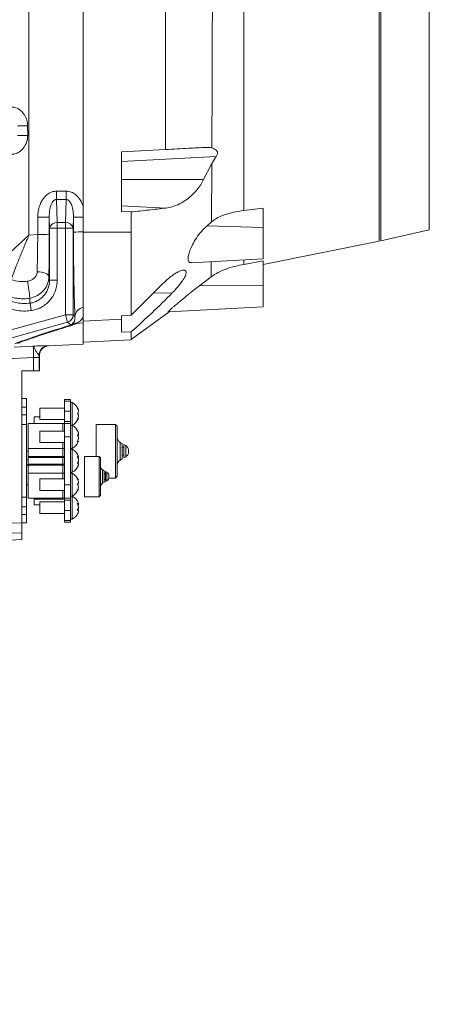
# Model space of a CAD drawing. Header units: millimetres. Extents: x 0 to 16820, y 0 to 11880.
# Tile 112 of 122: x 13843 to 14057, y 7924 to 8439. Entities that reach past the tile are written whole.
import ezdxf

# ---------------------------------------------------------------- set-up
doc = ezdxf.new("R2010")
doc.units = ezdxf.units.MM
doc.header["$LTSCALE"] = 20
doc.linetypes.add('PHANTOM', pattern=[12.7, 6.35, -1.27, 1.27, -1.27, 1.27, -1.27])
doc.styles.add('SLDTEXTSTYLE0', font='TXT', dxfattribs={"width": 0.605})
doc.dimstyles.new('SLDDIMSTYLE0', dxfattribs={"dimtxt": 140, "dimasz": 100, "dimexe": 0, "dimexo": 0.0625, "dimgap": 35, "dimtad": 1, "dimtoh": 1, "dimdec": 0, "dimrnd": 1e-09, "dimzin": 12, "dimdsep": 46, "dimtxsty": 'SLDTEXTSTYLE0', "dimsah": 1, "dimcen": 0.09, "dimadec": 0, "dimazin": 0, "dimtfac": 1, "dimtofl": 0, "dimtmove": 0, "dimatfit": 3, "dimfxl": 1, "dimfrac": 2, "dimtolj": 1, "dimtzin": 12, "dimarcsym": 0})

# ---------------------------------------------------------------- blocks, each defined once
blk = doc.blocks.new('*D18')
at = {"color": 7, "linetype": 'Continuous', "lineweight": 0}
for p, q in [((13699.83, 9477.35), (16388.41, 9477.35)), ((16358.41, 9477.35), (16358.41, 6644.47)), ((13848.53, 6644.47), (16388.41, 6644.47))]:
    blk.add_line(p, q, dxfattribs=at)
for points in [[(16358.41, 9477.35), (16343.41, 9377.35), (16373.41, 9377.35)], [(16358.41, 6644.47), (16373.41, 6744.47), (16343.41, 6744.47)]]:
    blk.add_solid(points, dxfattribs=at)
at = {"color": 7, "linetype": 'Continuous', "lineweight": 0, "insert": (16177.94, 7847.03), "char_height": 140, "attachment_point": 1, "rotation": 90, "style": 'SLDTEXTSTYLE0'}
blk.add_mtext('2833', dxfattribs=at)

msp = doc.modelspace()

# ---------------------------------------------------------------- linework, layer by layer
at = {"color": 7, "linetype": 'Continuous', "lineweight": 0}
for p, q in [((14030.43, 8495.65), (14030.43, 8323.26)), ((14031.33, 8323.47), (14031.33, 8495.44)), ((13875.83, 8459.45), (13875.83, 8341.52)), ((13918.83, 8446.26), (13918.83, 8371.17)), ((13918.83, 8371.17), (13895.83, 8369.97)), ((13895.83, 8369.97), (13895.83, 8338.74)), ((13943.01, 8363.93), (13938.73, 8355.47)), ((13943.01, 8363.93), (13945.27, 8367.56)), ((13875.83, 8341.52), (13875.83, 8335.84)), ((13895.83, 8338.74), (13900.83, 8338.53)), ((13900.83, 8338.53), (13900.83, 8328.01)), ((13959.83, 8339.3), (13969.83, 8340.48)), ((13969.83, 8330.35), (13969.83, 8340.48)), ((13875.83, 8335.84), (13875.83, 8328.08)), ((13942.87, 8333.34), (13940.56, 8331.32)), ((13875.83, 8327.99), (13875.83, 8288.77)), ((13969.83, 8330.35), (13969.83, 8313.97)), ((14031.33, 8323.47), (14056.66, 8329.13)), ((13969.83, 8311.09), (14030.43, 8323.26)), ((13932.3, 8312), (13969.83, 8313.97)), ((13959.83, 8311.14), (13969.83, 8313.04)), ((13969.83, 8299.94), (13969.83, 8313.04)), ((13942.65, 8304.58), (13936.8, 8300.11)), ((13900.83, 8284.5), (13915.83, 8299.53)), ((13969.83, 8299.94), (13969.83, 8288.97)), ((13900.86, 8271.84), (13920.66, 8286.39)), ((13920.3, 8286.37), (13969.83, 8288.97)), ((13875.83, 8281.48), (13875.83, 8280.5)), ((13900.83, 8284.5), (13895.83, 8284.17)), ((13895.83, 8284.17), (13895.83, 8282.49)), ((13895.83, 8282.49), (13895.83, 8275.67)), ((13875.83, 8280.5), (13875.83, 8269.47)), ((13895.83, 8275.67), (13900.83, 8275.9)), ((13900.83, 8271.78), (13875.83, 8270.47)), ((13857.71, 8268.52), (13875.83, 8269.47)), ((13852.72, 8263.58), (13852.73, 8262.45)), ((13852.96, 8263.52), (13852.96, 8263.52)), ((13852.96, 8263.52), (13852.96, 8255.47)), ((13843.83, 8255.47), (13843.83, 8176.13)), ((13849.89, 8255.47), (13843.83, 8255.47)), ((13849.89, 8255.47), (13852.73, 8255.47)), ((13852.96, 8255.47), (13852.73, 8255.47)), ((13843.83, 8240.97), (13846.13, 8240.97)), ((13846.13, 8240.97), (13846.13, 8236.49)), ((13869.13, 8240.47), (13866.13, 8240.47)), ((13866.13, 8240.47), (13866.13, 8239.64)), ((13866.13, 8234.36), (13866.13, 8239.64)), ((13869.13, 8240.47), (13869.13, 8239.64)), ((13869.13, 8239.64), (13869.13, 8234.36)), ((13846.13, 8236.49), (13846.13, 8232.49)), ((13866.13, 8235.97), (13853.13, 8235.97)), ((13853.13, 8229.97), (13853.13, 8235.97)), ((13866.13, 8229.04), (13866.13, 8234.36)), ((13870.13, 8238.97), (13869.13, 8238.97)), ((13869.13, 8229.04), (13869.13, 8234.36)), ((13870.13, 8226.97), (13870.13, 8238.97)), ((13846.13, 8232.49), (13846.13, 8227.52)), ((13853.13, 8231.47), (13850.13, 8231.47)), ((13850.13, 8227.97), (13850.13, 8231.47)), ((13853.13, 8229.97), (13866.13, 8229.97)), ((13873.27, 8230.66), (13873.01, 8230.66)), ((13846.13, 8227.52), (13846.13, 8189.41)), ((13847.13, 8227.97), (13865.13, 8227.97)), ((13847.13, 8214.97), (13847.13, 8227.97)), ((13866.13, 8223.97), (13853.13, 8223.97)), ((13853.13, 8220.24), (13853.13, 8223.97)), ((13866.13, 8227.92), (13866.13, 8229.04)), ((13866.13, 8220.97), (13866.13, 8227.92)), ((13869.13, 8227.92), (13869.13, 8229.04)), ((13869.13, 8220.97), (13869.13, 8227.92)), ((13870.13, 8226.97), (13869.13, 8226.97)), ((13870.13, 8219.52), (13870.13, 8226.97)), ((13870.25, 8227.04), (13870.2, 8226.77)), ((13892.63, 8227.52), (13882.53, 8227.52)), ((13882.53, 8210.74), (13882.53, 8227.52)), ((13893.63, 8226.52), (13892.63, 8227.52)), ((13892.63, 8199.42), (13892.63, 8227.52)), ((13893.63, 8226.52), (13893.63, 8200.42)), ((13853.13, 8217.97), (13853.13, 8220.24)), ((13866.13, 8195.97), (13866.13, 8220.97)), ((13869.13, 8195.97), (13869.13, 8220.97)), ((13870.13, 8214.97), (13870.13, 8219.52)), ((13873.2, 8218.84), (13872.9, 8218.84)), ((13847.13, 8214.97), (13847.13, 8210.71)), ((13853.13, 8217.97), (13866.13, 8217.97)), ((13869.13, 8214.97), (13870.13, 8214.97)), ((13870.13, 8214.47), (13869.13, 8214.47)), ((13870.13, 8202.47), (13870.13, 8214.47)), ((13896.13, 8217.52), (13895.13, 8218.1)), ((13896.13, 8209.41), (13896.13, 8217.52)), ((13897.13, 8215.47), (13896.13, 8215.47)), ((13898.03, 8216.43), (13897.13, 8216.95)), ((13897.13, 8216.95), (13897.13, 8209.99)), ((13899.53, 8213.83), (13899.53, 8213.1)), ((13847.13, 8213.49), (13846.13, 8213.49)), ((13846.13, 8208.99), (13847.13, 8208.99)), ((13847.13, 8210.22), (13847.13, 8210.71)), ((13847.13, 8210.22), (13847.13, 8206.71)), ((13872.83, 8210.46), (13873.16, 8210.46)), ((13884.1, 8210.74), (13876.54, 8210.74)), ((13876.54, 8189.7), (13876.54, 8210.74)), ((13884.85, 8209.99), (13884.1, 8210.74)), ((13884.1, 8189.7), (13884.1, 8210.74)), ((13884.85, 8209.99), (13884.85, 8190.44)), ((13895.13, 8208.83), (13896.13, 8209.41)), ((13896.13, 8211.47), (13897.13, 8211.47)), ((13897.13, 8209.99), (13898.03, 8210.51)), ((13847.13, 8205.97), (13846.13, 8205.97)), ((13847.13, 8206.22), (13847.13, 8206.71)), ((13847.13, 8206.22), (13847.13, 8201.97)), ((13886.72, 8203.25), (13885.98, 8203.69)), ((13847.13, 8188.97), (13847.13, 8201.97)), ((13866.13, 8198.97), (13853.13, 8198.97)), ((13853.13, 8192.97), (13853.13, 8198.97)), ((13869.13, 8202.47), (13870.13, 8202.47)), ((13870.13, 8201.97), (13869.13, 8201.97)), ((13870.13, 8189.97), (13870.13, 8201.97)), ((13873.09, 8198.28), (13873.27, 8198.28)), ((13886.72, 8197.18), (13886.72, 8203.25)), ((13887.47, 8201.71), (13886.72, 8201.71)), ((13886.72, 8198.72), (13887.47, 8198.72)), ((13888.15, 8202.43), (13887.47, 8202.82)), ((13887.47, 8202.82), (13887.47, 8200.33)), ((13887.47, 8200.33), (13887.47, 8197.61)), ((13889.21, 8199.42), (13892.63, 8199.42)), ((13889.27, 8200.49), (13889.27, 8200.23)), ((13889.27, 8200.23), (13889.27, 8199.95)), ((13892.63, 8199.42), (13893.63, 8200.42)), ((13846.13, 8195.97), (13847.13, 8195.97)), ((13866.13, 8189.01), (13866.13, 8195.97)), ((13869.13, 8189.01), (13869.13, 8195.97)), ((13873.27, 8193.66), (13873.02, 8193.66)), ((13885.98, 8196.75), (13886.72, 8197.18)), ((13887.47, 8197.61), (13888.15, 8198)), ((13846.13, 8189.41), (13846.13, 8184.44)), ((13865.13, 8188.97), (13847.13, 8188.97)), ((13850.13, 8188.47), (13850.13, 8188.97)), ((13850.13, 8188.47), (13866.13, 8188.47)), ((13850.13, 8185.47), (13850.13, 8188.47)), ((13853.13, 8192.97), (13866.13, 8192.97)), ((13866.13, 8187.89), (13866.13, 8189.01)), ((13866.13, 8182.57), (13866.13, 8187.89)), ((13869.13, 8189.97), (13870.13, 8189.97)), ((13869.13, 8187.89), (13869.13, 8189.01)), ((13869.13, 8182.57), (13869.13, 8187.89)), ((13870.13, 8177.97), (13870.13, 8189.97)), ((13870.27, 8190.13), (13870.28, 8189.72)), ((13876.54, 8189.7), (13884.1, 8189.7)), ((13884.1, 8189.7), (13884.85, 8190.44)), ((13846.13, 8184.44), (13846.13, 8180.44)), ((13850.13, 8185.47), (13853.13, 8185.47)), ((13866.13, 8186.97), (13853.13, 8186.97)), ((13853.13, 8180.97), (13853.13, 8186.97)), ((13872.83, 8185.95), (13873.16, 8185.95)), ((13846.13, 8180.44), (13846.13, 8175.97)), ((13853.13, 8180.97), (13866.13, 8180.97)), ((13866.13, 8177.29), (13866.13, 8182.57)), ((13869.13, 8182.57), (13869.13, 8177.29)), ((13869.13, 8177.97), (13870.13, 8177.97)), ((13843.83, 8170.79), (13843.83, 8176.13)), ((13846.13, 8175.97), (13843.83, 8175.97)), ((13866.13, 8177.29), (13866.13, 8176.47)), ((13869.13, 8176.47), (13866.13, 8176.47)), ((13869.13, 8177.29), (13869.13, 8176.47)), ((13843.83, 8167.33), (13826.22, 8166.4)), ((13843.83, 8170.79), (13843.83, 8167.33))]:
    msp.add_line(p, q, dxfattribs=at)
at = {"color": 8, "linetype": 'Continuous', "lineweight": 0}
for p, q in [((14056.66, 8329.13), (14056.66, 8489.8)), ((13847.49, 8462.83), (13847.49, 8326.48)), ((13846.78, 8383.49), (13846.8, 8378.54)), ((13943.05, 8372.44), (13943.05, 8371.98)), ((13945.27, 8367.56), (13895.83, 8364.97)), ((13938.73, 8355.47), (13895.83, 8355.47)), ((13861.83, 8345.06), (13861.83, 8349.39)), ((13861.83, 8349.39), (13866.95, 8349.39)), ((13866.95, 8345.06), (13866.95, 8349.39)), ((13861.83, 8345.06), (13862.26, 8332.94)), ((13866.95, 8345.06), (13861.83, 8345.06)), ((13866.53, 8332.94), (13866.95, 8345.06)), ((13919.05, 8340.58), (13895.83, 8341.77)), ((13858.26, 8330.11), (13858.06, 8335.73)), ((13862.26, 8332.94), (13866.53, 8332.94)), ((13862.26, 8332.94), (13862.26, 8330.11)), ((13866.53, 8332.94), (13866.53, 8330.11)), ((13870.72, 8335.73), (13870.53, 8330.11)), ((13858.26, 8330.11), (13862.26, 8330.11)), ((13858.26, 8302.94), (13858.26, 8330.11)), ((13866.53, 8330.11), (13862.26, 8330.11)), ((13862.26, 8330.11), (13862.26, 8302.94)), ((13866.53, 8284.7), (13866.53, 8330.11)), ((13870.53, 8330.11), (13866.53, 8330.11)), ((13870.53, 8330.11), (13870.53, 8284.7)), ((13900.83, 8328.01), (13875.83, 8327.99)), ((13969.83, 8330.35), (13940.56, 8331.32)), ((13847.49, 8326.48), (13852.06, 8326.73)), ((13858.26, 8302.94), (13862.26, 8302.94)), ((13922.32, 8296.19), (13912.37, 8296.06)), ((13969.83, 8299.94), (13936.8, 8300.11)), ((13848.59, 8286.96), (13848.03, 8290.86)), ((13836.95, 8276.5), (13866.53, 8284.7)), ((13867.6, 8280.85), (13838.02, 8272.65)), ((13867.6, 8280.85), (13866.53, 8284.7)), ((13870.53, 8284.7), (13866.53, 8284.7)), ((13869.37, 8279.5), (13867.6, 8280.85)), ((13870.53, 8284.7), (13871.53, 8283.94)), ((13895.83, 8282.49), (13875.83, 8281.48)), ((13869.37, 8279.5), (13870.01, 8279.86)), ((13875.83, 8280.5), (13872.39, 8280.31)), ((13839.81, 8267.93), (13849.58, 8268.42)), ((13857.46, 8268.57), (13857.71, 8268.52)), ((13852.73, 8262.45), (13849.89, 8262.45)), ((13849.89, 8255.47), (13849.89, 8262.45)), ((13852.73, 8262.45), (13852.73, 8255.47)), ((13866.13, 8239.64), (13869.13, 8239.64)), ((13846.13, 8236.49), (13843.83, 8236.49)), ((13869.13, 8234.36), (13866.13, 8234.36)), ((13843.83, 8232.49), (13846.13, 8232.49)), ((13846.13, 8227.52), (13843.83, 8227.52)), ((13865.13, 8223.97), (13865.13, 8227.97)), ((13869.13, 8229.04), (13866.13, 8229.04)), ((13869.13, 8227.92), (13866.13, 8227.92)), ((13869.13, 8220.97), (13866.13, 8220.97)), ((13865.13, 8214.97), (13847.13, 8214.97)), ((13865.13, 8214.97), (13865.13, 8217.97)), ((13865.13, 8210.71), (13865.13, 8214.97)), ((13865.13, 8214.97), (13866.13, 8214.97)), ((13895.13, 8218.1), (13895.13, 8208.83)), ((13898.03, 8210.51), (13898.03, 8216.43)), ((13847.13, 8210.71), (13865.13, 8210.71)), ((13865.13, 8210.22), (13847.13, 8210.22)), ((13865.13, 8210.22), (13865.13, 8210.71)), ((13865.13, 8210.71), (13866.13, 8210.71)), ((13865.13, 8206.71), (13865.13, 8210.22)), ((13847.13, 8206.71), (13865.13, 8206.71)), ((13865.13, 8206.22), (13847.13, 8206.22)), ((13865.13, 8206.22), (13865.13, 8206.71)), ((13866.13, 8206.22), (13865.13, 8206.22)), ((13865.13, 8201.97), (13865.13, 8206.22)), ((13885.98, 8203.69), (13885.98, 8196.75)), ((13847.13, 8201.97), (13865.13, 8201.97)), ((13865.13, 8198.97), (13865.13, 8201.97)), ((13866.13, 8201.97), (13865.13, 8201.97)), ((13888.15, 8198), (13888.15, 8202.43)), ((13869.13, 8195.97), (13866.13, 8195.97)), ((13843.83, 8189.41), (13846.13, 8189.41)), ((13865.13, 8188.97), (13865.13, 8192.97)), ((13869.13, 8189.01), (13866.13, 8189.01)), ((13869.13, 8187.89), (13866.13, 8187.89)), ((13846.13, 8184.44), (13843.83, 8184.44)), ((13843.83, 8180.44), (13846.13, 8180.44)), ((13866.13, 8182.57), (13869.13, 8182.57)), ((13827.86, 8175.61), (13843.83, 8176.13)), ((13869.13, 8177.29), (13866.13, 8177.29)), ((13843.83, 8170.79), (13826.67, 8170.25))]:
    msp.add_line(p, q, dxfattribs=at)
at = {"color": 8, "linetype": 'Continuous', "lineweight": 0, "flags": 128}
for points in [[(13841.42, 8383.45), (13841.87, 8383.46), (13842.4, 8383.46), (13843.01, 8383.47), (13843.69, 8383.47), (13844.42, 8383.48), (13845.18, 8383.48), (13845.98, 8383.49), (13846.78, 8383.49)], [(13857.88, 8304.78), (13857.73, 8305.25), (13857.36, 8305.71), (13856.78, 8306.13), (13856.02, 8306.5), (13855.09, 8306.81), (13854.05, 8307.04), (13852.93, 8307.18), (13851.76, 8307.23)], [(13857.88, 8304.78), (13858.22, 8303.12), (13858.26, 8302.94)], [(13849.89, 8262.45), (13846.51, 8262.28), (13838.68, 8261.89)]]:
    msp.add_lwpolyline(points, dxfattribs=at)
at = {"color": 7, "linetype": 'Continuous', "lineweight": 30}
msp.add_arc((13699.83, 7139.47), 2337.88, 300, 180, dxfattribs=at)
at = {"color": 7, "linetype": 'PHANTOM', "lineweight": 30}
msp.add_arc((13699.83, 7139.47), 1536.4, 353.21587, 126.78413, dxfattribs=at)
at = {"color": 8, "linetype": 'Continuous', "lineweight": 0}
for centre, radius, start, end in [((13848.2, 7902.4), 476.14, 90.1681, 90.8133), ((13853.44, 8246.67), 89.19, 87.0282, 90.8819), ((13861.85, 8329.28), 3.68, 83.5946, 166.9671), ((13866.94, 8329.28), 3.68, 13.0329, 96.4054), ((13874.8, 8263.47), 72.38, 89.1851, 93.2291), ((13874.8, 8262.68), 65.41, 89.1001, 93.5706), ((13853.43, 8247.36), 79.39, 86.6609, 90.9907), ((13797.4, 8291.26), 50.5, 2.4879, 12.6133), ((13876.75, 8283.39), 5.25, 100.0568, 173.9015), ((13866.53, 8284.71), 4, 285.5587, 359.9413), ((13870.12, 8276.34), 3.25, 80.3963, 103.2829), ((13872.08, 8275.48), 4.85, 86.2964, 115.2956), ((13857.73, 8263.58), 5, 93.0551, 179.9711)]:
    msp.add_arc(centre, radius, start, end, dxfattribs=at)
at = {"color": 7, "linetype": 'Continuous', "lineweight": 0}
for centre, radius, start, end in [((13866.73, 8232.85), 7, 20.6597, 60.9503), ((13866.73, 8233.09), 7, 299.0497, 339.373), ((13865.13, 8225.97), 2, 60, 90), ((13866.73, 8220.85), 7, 22.348, 60.9503), ((13896.63, 8220.7), 3, 180, 240), ((13866.73, 8221.09), 7, 299.0497, 337.7294), ((13866.73, 8208.35), 7, 23.811, 60.9503), ((13896.53, 8213.83), 3, 0, 60), ((13896.63, 8206.23), 3, 120, 180), ((13896.53, 8213.1), 3, 300, 0), ((13866.73, 8208.59), 7, 299.0497, 336.3049), ((13887.1, 8205.63), 2.25, 180, 240), ((13866.73, 8195.85), 7, 20.641, 60.9503), ((13887.02, 8200.49), 2.25, 0, 60), ((13887.02, 8199.95), 2.25, 300, 0), ((13866.73, 8196.09), 7, 299.0497, 339.3888), ((13887.1, 8194.8), 2.25, 120, 180), ((13865.13, 8190.97), 2, 270, 300), ((13866.73, 8183.85), 7, 23.8343, 60.9503), ((13866.73, 8184.09), 7, 299.0497, 336.2826)]:
    msp.add_arc(centre, radius, start, end, dxfattribs=at)
at = {"color": 8, "linetype": 'Continuous', "lineweight": 0}
for centre, major_axis, ratio, start_param, end_param in [((13710.83, 8409.47), (0, 4039), 0.034973, 4.691903, 4.694159), ((13716.83, 8409.47), (0, 4045), 0.034921, 4.691903, 4.694159), ((14011.96, 8409.47), (0, 4045), 0.034921, 1.589026, 1.590946), ((14952.34, 8576.75), (1116.77, 309.33), 0.009153, 2.892354, 3.049544), ((13852.95, 8629.47), (0, 365.94), 0.034921, 3.124192, 3.142946)]:
    msp.add_ellipse(centre, major_axis=major_axis, ratio=ratio, start_param=start_param, end_param=end_param, dxfattribs=at)
for points, knots in [([(13959.83, 8509.4), (13959.83, 8509.3), (13959.83, 8509.01), (13959.83, 8507.81), (13959.83, 8505.84), (13959.83, 8503.19), (13959.83, 8499.94), (13959.83, 8496.09), (13959.83, 8491.66), (13959.83, 8486.69), (13959.83, 8481.21), (13959.83, 8475.25), (13959.83, 8468.86), (13959.83, 8462.08), (13959.83, 8454.95), (13959.83, 8447.52), (13959.83, 8439.83), (13959.83, 8431.95), (13959.83, 8423.92), (13959.83, 8415.79), (13959.83, 8407.62), (13959.83, 8399.46), (13959.83, 8391.37), (13959.83, 8383.39), (13959.83, 8375.59), (13959.83, 8368.02), (13959.83, 8360.72), (13959.83, 8353.74), (13959.83, 8347.13), (13959.83, 8342.39), (13959.83, 8339.87), (13959.83, 8339.3)], [0, 0, 0, 0, 0.01731, 0.053322, 0.089334, 0.125346, 0.161358, 0.19737, 0.233382, 0.269394, 0.305406, 0.341419, 0.377431, 0.413443, 0.449455, 0.485467, 0.521479, 0.557491, 0.593503, 0.629515, 0.665527, 0.701539, 0.737551, 0.773563, 0.809576, 0.845588, 0.8816, 0.917612, 0.953624, 0.989636, 1, 1, 1, 1]), ([(13943.05, 8372.44), (13943.06, 8375.12), (13943.08, 8380.63), (13943.12, 8389.17), (13943.15, 8397.96), (13943.18, 8406.83), (13943.22, 8415.71), (13943.25, 8424.54), (13943.28, 8434.37), (13943.3, 8441.1), (13943.31, 8444.98)], [0, 0, 0, 0, 0.113733, 0.233941, 0.354252, 0.474679, 0.595148, 0.715596, 0.835988, 1, 1, 1, 1]), ([(13838.56, 8393.37), (13839.27, 8393.29), (13840.93, 8393.08), (13843.29, 8391.58), (13845.23, 8389.3), (13846.52, 8386.53), (13846.7, 8384.52), (13846.78, 8383.49)], [0, 0, 0, 0, 0.157958, 0.3694807, 0.5768961, 0.7841734, 1, 1, 1, 1]), ([(13846.8, 8378.54), (13846.77, 8377.94), (13846.69, 8376.21), (13845.75, 8373.47), (13843.82, 8370.85), (13841.47, 8369.21), (13839.66, 8368.69), (13838.78, 8368.66), (13838.62, 8368.65)], [0, 0, 0, 0, 0.1259586, 0.3659768, 0.5957379, 0.8023295, 0.965553, 1, 1, 1, 1]), ([(13942.87, 8333.34), (13942.87, 8333.41), (13942.88, 8335.64), (13942.9, 8340.27), (13942.94, 8347.68), (13942.98, 8355.59), (13943, 8361.12), (13943.01, 8363.93)], [0, 0, 0, 0, 0.008252, 0.254109, 0.499893, 0.745737, 1, 1, 1, 1]), ([(13852.07, 8335.84), (13852.11, 8336.88), (13852.21, 8338.95), (13852.93, 8341.67), (13853.93, 8343.96), (13855.31, 8346.12), (13857.27, 8348.03), (13859.68, 8349.22), (13861.2, 8349.34), (13861.83, 8349.39)], [0, 0, 0, 0, 0.168654, 0.337162, 0.455879, 0.574451, 0.752637, 0.897054, 1, 1, 1, 1]), ([(13866.95, 8349.39), (13867.84, 8349.29), (13869.62, 8349.1), (13872.2, 8347.49), (13874.45, 8344.96), (13875.37, 8342.68), (13875.83, 8341.52)], [0, 0, 0, 0, 0.209958, 0.419011, 0.705705, 1, 1, 1, 1]), ([(13861.83, 8345.06), (13861.65, 8345.04), (13861.39, 8345.03), (13860.84, 8344.81), (13860.45, 8344.51), (13859.77, 8343.77), (13858.99, 8342.33), (13858.19, 8339.48), (13858.11, 8337.15), (13858.06, 8335.73)], [0, 0, 0, 0, 0.047631, 0.067114, 0.153286, 0.176261, 0.342595, 0.600744, 1, 1, 1, 1]), ([(13870.72, 8335.73), (13870.7, 8336.77), (13870.65, 8338.88), (13870.05, 8341.64), (13869.14, 8343.66), (13868.23, 8344.65), (13867.5, 8345.02), (13867.13, 8345.05), (13866.95, 8345.06)], [0, 0, 0, 0, 0.293241, 0.596494, 0.789159, 0.90395, 0.955034, 1, 1, 1, 1]), ([(13871.53, 8283.94), (13871.48, 8284.89), (13871.4, 8286.79), (13871.28, 8290.03), (13871.17, 8293.57), (13871.07, 8297.36), (13870.98, 8301.35), (13870.91, 8305.52), (13870.84, 8309.91), (13870.79, 8315.11), (13870.74, 8321.13), (13870.73, 8325.68), (13870.73, 8327.97)], [0, 0, 0, 0, 0.090504, 0.181008, 0.274144, 0.36728, 0.457783, 0.548286, 0.641413, 0.73454, 0.866286, 1, 1, 1, 1]), ([(13832.46, 8312.19), (13833.21, 8312.95), (13834.84, 8314.59), (13837.52, 8317.18), (13840.46, 8319.96), (13843.05, 8322.37), (13844.97, 8324.15), (13846.06, 8325.15), (13846.67, 8325.72), (13847.02, 8326.05), (13847.22, 8326.23), (13847.34, 8326.34), (13847.4, 8326.4), (13847.44, 8326.43), (13847.47, 8326.46), (13847.48, 8326.47), (13847.49, 8326.48)], [0, 0, 0, 0, 0.16677, 0.359618, 0.552483, 0.748542, 0.857068, 0.918469, 0.953441, 0.973402, 0.984804, 0.991318, 0.995039, 0.997667, 0.998157, 1, 1, 1, 1]), ([(13847.49, 8326.48), (13847.48, 8326.46), (13847.47, 8326.44), (13847.43, 8326.35), (13847.3, 8326.03), (13846.82, 8324.87), (13845.5, 8321.73), (13843.45, 8316.8), (13841.31, 8311.48), (13839.56, 8306.94), (13838.69, 8304.44), (13838.25, 8303.19)], [0, 0, 0, 0, 0.001732, 0.003202, 0.011465, 0.041075, 0.148374, 0.405385, 0.662349, 0.831186, 1, 1, 1, 1]), ([(13851.76, 8307.23), (13851.78, 8308.21), (13851.87, 8311.74), (13851.95, 8316.85), (13852.02, 8322.43), (13852.05, 8325.29), (13852.06, 8326.73)], [0, 0, 0, 0, 0.158507, 0.573052, 0.785744, 1, 1, 1, 1]), ([(13942.65, 8304.58), (13942.66, 8305.38), (13942.68, 8306.81), (13942.7, 8309.61), (13942.72, 8311.66), (13942.73, 8312.55)], [0, 0, 0, 0, 0.4195716, 0.7511921, 1, 1, 1, 1]), ([(13959.83, 8313.44), (13959.83, 8313.17), (13959.83, 8312.24), (13959.83, 8311.6), (13959.83, 8311.14)], [0, 0, 0, 0, 0.291504, 1, 1, 1, 1]), ([(13846.68, 8302.29), (13847.32, 8302.43), (13848.58, 8302.73), (13850.16, 8303.77), (13851.31, 8305.17), (13851.72, 8306.42), (13851.76, 8307.12), (13851.76, 8307.23)], [0, 0, 0, 0, 0.242649, 0.478273, 0.715214, 0.955717, 1, 1, 1, 1]), ([(13827.37, 8301.61), (13828.17, 8300.29), (13829.57, 8298), (13832.31, 8295.33), (13835.07, 8293.36), (13838.11, 8291.9), (13841.34, 8290.97), (13844.69, 8290.56), (13846.91, 8290.76), (13848.03, 8290.86)], [0, 0, 0, 0, 0.186521, 0.3231591, 0.4597846, 0.594936, 0.7300744, 0.8650413, 1, 1, 1, 1]), ([(13838.25, 8303.19), (13839.65, 8302.76), (13842.38, 8301.91), (13845.27, 8302.16), (13846.68, 8302.29)], [0, 0, 0, 0, 0.512959, 1, 1, 1, 1]), ([(13857.88, 8304.78), (13857.88, 8304.53), (13857.85, 8303.62), (13857.57, 8302.05), (13856.69, 8299.57), (13854.81, 8296.88), (13851.66, 8294.46), (13849.13, 8293.79), (13847.85, 8293.45)], [0, 0, 0, 0, 0.046483, 0.169721, 0.296684, 0.535129, 0.766019, 1, 1, 1, 1]), ([(13848.03, 8290.86), (13848.29, 8290.91), (13849.21, 8291.06), (13850.76, 8291.54), (13852.58, 8292.46), (13854.22, 8293.69), (13855.64, 8295.19), (13856.79, 8296.92), (13857.63, 8298.83), (13858.16, 8300.86), (13858.23, 8302.25), (13858.26, 8302.94)], [0, 0, 0, 0, 0.04611, 0.162932, 0.279759, 0.398602, 0.517458, 0.637916, 0.758389, 0.87919, 1, 1, 1, 1]), ([(13862.26, 8302.94), (13862.21, 8302.02), (13862.12, 8300.19), (13861.41, 8297.51), (13860.28, 8294.98), (13858.75, 8292.69), (13856.85, 8290.71), (13854.66, 8289.08), (13852.23, 8287.87), (13850.17, 8287.23), (13848.94, 8287.02), (13848.59, 8286.96)], [0, 0, 0, 0, 0.120191, 0.240377, 0.360625, 0.480864, 0.59994, 0.719008, 0.83634, 0.95367, 1, 1, 1, 1]), ([(13848.59, 8286.96), (13847.25, 8286.84), (13844.58, 8286.59), (13840.57, 8287.07), (13836.7, 8288.18), (13833.05, 8289.92), (13829.75, 8292.26), (13826.46, 8295.44), (13824.79, 8298.17), (13823.83, 8299.75)], [0, 0, 0, 0, 0.135303, 0.270612, 0.405858, 0.541112, 0.677553, 0.814003, 1, 1, 1, 1]), ([(13847.85, 8293.45), (13846.87, 8293.33), (13844.88, 8293.07), (13841.82, 8293.24), (13838.72, 8293.82), (13836.77, 8294.6), (13835.79, 8295)], [0, 0, 0, 0, 0.239102, 0.48406, 0.738549, 1, 1, 1, 1]), ([(13848.03, 8290.86), (13847.99, 8291.42), (13847.93, 8292.11), (13847.88, 8292.97), (13847.86, 8293.28), (13847.85, 8293.45)], [0, 0, 0, 0, 0.648934, 0.798277, 1, 1, 1, 1]), ([(13870.01, 8279.86), (13870.32, 8280.17), (13870.95, 8280.8), (13871.53, 8282.14), (13871.53, 8283.35), (13871.53, 8283.94)], [0, 0, 0, 0, 0.336021, 0.67394, 1, 1, 1, 1]), ([(13875.83, 8283.49), (13875.37, 8282.86), (13874.43, 8281.59), (13873.08, 8280.74), (13872.39, 8280.31)], [0, 0, 0, 0, 0.496238, 1, 1, 1, 1]), ([(13870.66, 8279.54), (13868.01, 8278.72), (13863, 8277.15), (13856.3, 8275), (13850.42, 8273.06), (13845.21, 8271.29), (13842.62, 8270.33), (13841.32, 8269.85)], [0, 0, 0, 0, 0.215144, 0.407715, 0.601383, 0.799588, 1, 1, 1, 1]), ([(13872.39, 8280.31), (13872.16, 8280.18), (13871.69, 8279.91), (13871, 8279.67), (13870.66, 8279.54)], [0, 0, 0, 0, 0.495367, 1, 1, 1, 1]), ([(13849.58, 8268.42), (13849.59, 8268.42), (13849.7, 8268.42), (13850.36, 8268.45), (13851.62, 8268.5), (13853.59, 8268.56), (13855.55, 8268.6), (13857.08, 8268.61), (13857.33, 8268.58), (13857.46, 8268.57)], [0, 0, 0, 0, 0.001442, 0.028885, 0.165779, 0.326729, 0.556003, 0.778246, 1, 1, 1, 1]), ([(13849.89, 8262.45), (13849.9, 8263.1), (13849.92, 8264.43), (13849.89, 8266.21), (13849.8, 8267.59), (13849.69, 8268.29), (13849.61, 8268.38), (13849.58, 8268.42)], [0, 0, 0, 0, 0.213484, 0.433262, 0.654082, 0.876382, 1, 1, 1, 1]), ([(13852.72, 8263.58), (13852.67, 8263.68), (13852.56, 8263.9), (13851.85, 8264.62), (13851.04, 8265.95), (13850.46, 8267.31), (13850.04, 8268.08), (13849.77, 8268.36), (13849.64, 8268.41), (13849.59, 8268.42), (13849.58, 8268.42)], [0, 0, 0, 0, 0.108438, 0.234686, 0.425422, 0.651874, 0.818975, 0.932713, 0.998382, 1, 1, 1, 1]), ([(13865.13, 8210.22), (13865.36, 8210.21), (13865.72, 8210.18), (13866.02, 8210.01), (13866.13, 8209.94)], [0, 0, 0, 0, 0.631279, 1, 1, 1, 1]), ([(13865.13, 8206.71), (13865.36, 8206.72), (13865.72, 8206.75), (13866.02, 8206.92), (13866.13, 8206.99)], [0, 0, 0, 0, 0.631279, 1, 1, 1, 1])]:
    msp.add_open_spline(points, degree=3, knots=knots, dxfattribs=at)
at = {"color": 7, "linetype": 'Continuous', "lineweight": 0}
for points, knots in [([(13918.83, 8371.17), (13922.85, 8371.38), (13929.93, 8371.75), (13936.83, 8372.11), (13939.81, 8372.27)], [0, 0, 0, 0, 0.56842, 1, 1, 1, 1]), ([(13939.81, 8372.27), (13940.36, 8372.29), (13941.47, 8372.32), (13942.52, 8372.09), (13943.05, 8371.98)], [0, 0, 0, 0, 0.495777, 1, 1, 1, 1]), ([(13943.05, 8371.98), (13943.45, 8371.85), (13944.24, 8371.59), (13945.2, 8370.99), (13945.79, 8370.29), (13946.01, 8369.63), (13945.98, 8368.92), (13945.7, 8368.21), (13945.41, 8367.77), (13945.27, 8367.56)], [0, 0, 0, 0, 0.221545, 0.441605, 0.578531, 0.676596, 0.775091, 0.893087, 1, 1, 1, 1]), ([(13938.73, 8355.47), (13938.24, 8354.55), (13937.26, 8352.71), (13935.23, 8350.01), (13932.8, 8347.39), (13929.71, 8344.8), (13926.19, 8342.65), (13922.52, 8341.18), (13920.12, 8340.77), (13919.05, 8340.58)], [0, 0, 0, 0, 0.1063802, 0.2129994, 0.3539777, 0.4951343, 0.6752202, 0.8554478, 1, 1, 1, 1]), ([(13919.05, 8340.58), (13916.08, 8340.22), (13910.14, 8339.5), (13903.93, 8338.85), (13900.83, 8338.53)], [0, 0, 0, 0, 0.499645, 1, 1, 1, 1]), ([(13942.87, 8333.34), (13943.71, 8333.98), (13945.43, 8335.28), (13949.19, 8336.98), (13953.99, 8338.45), (13957.87, 8339.02), (13959.83, 8339.3)], [0, 0, 0, 0, 0.187686, 0.382022, 0.686902, 1, 1, 1, 1]), ([(13875.83, 8328.08), (13875.83, 8326.08), (13875.83, 8322.05), (13875.83, 8316.71), (13875.83, 8312.09), (13875.83, 8308.15), (13875.83, 8304.33), (13875.83, 8299.52), (13875.83, 8295.12), (13875.83, 8291.2), (13875.83, 8289.44), (13875.83, 8288.56)], [0, 0, 0, 0, 0.1306642, 0.2632263, 0.3545247, 0.4458231, 0.5397728, 0.6337227, 0.8142414, 0.9071205, 1, 1, 1, 1]), ([(13900.83, 8328.01), (13900.83, 8325.33), (13900.83, 8319.98), (13900.83, 8312.2), (13900.83, 8304.91), (13900.83, 8298.28), (13900.83, 8292.57), (13900.83, 8287.77), (13900.83, 8285.59), (13900.83, 8284.5)], [0, 0, 0, 0, 0.1427634, 0.2855268, 0.4282903, 0.5710538, 0.7138166, 0.8565794, 1, 1, 1, 1]), ([(13932.29, 8312.12), (13931.97, 8312.08), (13931.38, 8312.01), (13930.9, 8312.51), (13930.55, 8313.38), (13930.59, 8315.05), (13931.26, 8317.63), (13932.51, 8320.69), (13934.41, 8324.16), (13936.54, 8327.16), (13938.6, 8329.49), (13939.83, 8330.68), (13940.48, 8331.26), (13940.56, 8331.32)], [0, 0, 0, 0, 0.073672, 0.136677, 0.199648, 0.310291, 0.417425, 0.531177, 0.659197, 0.809066, 0.89877, 0.988511, 1, 1, 1, 1]), ([(13858.06, 8326.61), (13858.05, 8325.06), (13858.05, 8321.94), (13858.02, 8317.28), (13857.99, 8312.63), (13857.94, 8308.44), (13857.9, 8305.87), (13857.88, 8304.78)], [0, 0, 0, 0, 0.206658, 0.414752, 0.627374, 0.841558, 1, 1, 1, 1]), ([(13915.83, 8299.53), (13916.81, 8300.51), (13918.79, 8302.46), (13921.49, 8304.71), (13923.88, 8306.4), (13925.72, 8307.43), (13927.17, 8308.01), (13928.2, 8308.21), (13928.93, 8308.12), (13929.4, 8307.79), (13929.62, 8307.19), (13929.56, 8306.13), (13928.97, 8304.63), (13927.92, 8302.87), (13926.67, 8301.11), (13925, 8299.06), (13923.43, 8297.34), (13922.52, 8296.39), (13922.32, 8296.19)], [0, 0, 0, 0, 0.101654, 0.203267, 0.283166, 0.362972, 0.419553, 0.476059, 0.521205, 0.566315, 0.611717, 0.657095, 0.737438, 0.78736, 0.837352, 0.90885, 0.98048, 1, 1, 1, 1]), ([(13942.65, 8304.58), (13943.86, 8305.4), (13946.32, 8307.06), (13950.56, 8308.8), (13955.09, 8310.17), (13958.25, 8310.82), (13959.83, 8311.14)], [0, 0, 0, 0, 0.236484, 0.47916, 0.738647, 1, 1, 1, 1]), ([(13922.32, 8296.19), (13918.84, 8292.71), (13911.89, 8285.74), (13904.52, 8279.18), (13900.83, 8275.9)], [0, 0, 0, 0, 0.499552, 1, 1, 1, 1]), ([(13920.3, 8286.39), (13920.29, 8286.38), (13920.11, 8286.29), (13920.41, 8286.62), (13921.13, 8287.31), (13922.16, 8288.22), (13923.44, 8289.32), (13925.13, 8290.75), (13927.54, 8292.75), (13930.5, 8295.17), (13933.73, 8297.75), (13935.86, 8299.38), (13936.8, 8300.11)], [0, 0, 0, 0, 0.006257, 0.1002442, 0.1913791, 0.26075, 0.3320719, 0.4373965, 0.5455752, 0.7048949, 0.8686486, 1, 1, 1, 1]), ([(13875.83, 8288.56), (13875.83, 8287.6), (13875.83, 8285.67), (13875.83, 8284.22), (13875.83, 8283.49)], [0, 0, 0, 0, 0.496559, 1, 1, 1, 1]), ([(13875.83, 8280.5), (13875.83, 8280.9), (13875.83, 8281.71), (13875.83, 8282.89), (13875.83, 8283.49)], [0, 0, 0, 0, 0.4979643, 1, 1, 1, 1]), ([(13900.83, 8275.9), (13900.83, 8275.27), (13900.83, 8273.99), (13900.83, 8272.75), (13900.83, 8272.01), (13900.83, 8271.92), (13900.83, 8271.89)], [0, 0, 0, 0, 0.278483, 0.557367, 0.837464, 1, 1, 1, 1]), ([(13852.96, 8263.52), (13853.02, 8264.08), (13853.13, 8265.21), (13853.99, 8266.7), (13855.26, 8267.84), (13856.57, 8268.38), (13857.4, 8268.5), (13857.69, 8268.51), (13857.71, 8268.52)], [0, 0, 0, 0, 0.221921, 0.443839, 0.665824, 0.887943, 0.992464, 1, 1, 1, 1]), ([(13873.27, 8235.29), (13873.28, 8235.29), (13873.3, 8235.3), (13873.16, 8235.52), (13872.95, 8235.82), (13872.78, 8236.04), (13872.72, 8236.11)], [0, 0, 0, 0, 0.229871, 0.531273, 0.847714, 1, 1, 1, 1]), ([(13872.72, 8236.11), (13872.87, 8235.83), (13873.13, 8235.33), (13873.3, 8234.57), (13873.3, 8233.99), (13873.16, 8233.54), (13872.95, 8233.31), (13872.78, 8233.24), (13872.72, 8233.21)], [0, 0, 0, 0, 0.235568, 0.40815, 0.581146, 0.745076, 0.917186, 1, 1, 1, 1]), ([(13872.72, 8233.21), (13872.87, 8233.09), (13873.13, 8232.88), (13873.3, 8232.29), (13873.3, 8231.66), (13873.16, 8230.99), (13872.95, 8230.45), (13872.78, 8230.16), (13872.72, 8230.07)], [0, 0, 0, 0, 0.235568, 0.40815, 0.581146, 0.745076, 0.917186, 1, 1, 1, 1]), ([(13872.72, 8230.07), (13872.87, 8230.23), (13873.12, 8230.51), (13873.3, 8230.69), (13873.28, 8230.64), (13873.28, 8230.62)], [0, 0, 0, 0, 0.436356, 0.756062, 1, 1, 1, 1]), ([(13872.72, 8224.36), (13872.87, 8224.08), (13873.13, 8223.58), (13873.3, 8222.89), (13873.3, 8222.4), (13873.16, 8222.07), (13872.95, 8221.94), (13872.78, 8221.93), (13872.72, 8221.93)], [0, 0, 0, 0, 0.235568, 0.40815, 0.581146, 0.745076, 0.917186, 1, 1, 1, 1]), ([(13873.2, 8223.12), (13873.23, 8223.11), (13873.31, 8223.1), (13873.3, 8223.28), (13873.16, 8223.63), (13872.95, 8224.02), (13872.78, 8224.28), (13872.72, 8224.36)], [0, 0, 0, 0, 0.121302, 0.378143, 0.621523, 0.87705, 1, 1, 1, 1]), ([(13872.72, 8221.93), (13872.87, 8221.76), (13873.13, 8221.46), (13873.3, 8220.77), (13873.3, 8220.09), (13873.16, 8219.4), (13872.95, 8218.89), (13872.78, 8218.62), (13872.72, 8218.54)], [0, 0, 0, 0, 0.235553, 0.408136, 0.581134, 0.745063, 0.917173, 1, 1, 1, 1]), ([(13872.72, 8218.54), (13872.87, 8218.65), (13873.13, 8218.85), (13873.29, 8218.84), (13873.31, 8218.7), (13873.23, 8218.5), (13873.2, 8218.43)], [0, 0, 0, 0, 0.349168, 0.604975, 0.861397, 1, 1, 1, 1]), ([(13873.22, 8220.97), (13873.24, 8221.03), (13873.31, 8221.29), (13873.31, 8221.75), (13873.23, 8222.11), (13873.2, 8222.23)], [0, 0, 0, 0, 0.182446, 0.709194, 1, 1, 1, 1]), ([(13873.13, 8211.17), (13873.19, 8211.03), (13873.3, 8210.75), (13873.3, 8210.5), (13873.16, 8210.43), (13872.95, 8210.51), (13872.78, 8210.62), (13872.72, 8210.66)], [0, 0, 0, 0, 0.211663, 0.442088, 0.660435, 0.889678, 1, 1, 1, 1]), ([(13872.72, 8210.66), (13872.87, 8210.41), (13873.13, 8209.98), (13873.3, 8209.19), (13873.3, 8208.5), (13873.16, 8207.87), (13872.95, 8207.45), (13872.78, 8207.26), (13872.72, 8207.2)], [0, 0, 0, 0, 0.235568, 0.40815, 0.581146, 0.745076, 0.917186, 1, 1, 1, 1]), ([(13872.83, 8209.75), (13872.94, 8209.75), (13873.15, 8209.75), (13873.29, 8210.04), (13873.32, 8210.32), (13873.27, 8210.51), (13873.27, 8210.52)], [0, 0, 0, 0, 0.324607, 0.654058, 0.9843, 1, 1, 1, 1]), ([(13873.13, 8207.11), (13873.19, 8207.32), (13873.3, 8207.75), (13873.32, 8208.24), (13873.27, 8208.46), (13873.27, 8208.47)], [0, 0, 0, 0, 0.4672108, 0.9758275, 1, 1, 1, 1]), ([(13846.98, 8206.34), (13846.74, 8206.32), (13846.46, 8206.3), (13846.18, 8206.29), (13846.13, 8206.29)], [0, 0, 0, 0, 0.844112, 1, 1, 1, 1]), ([(13872.72, 8207.2), (13872.87, 8207.2), (13873.13, 8207.21), (13873.3, 8206.9), (13873.3, 8206.46), (13873.16, 8205.91), (13872.95, 8205.4), (13872.78, 8205.1), (13872.72, 8205.01)], [0, 0, 0, 0, 0.235568, 0.40815, 0.581146, 0.745076, 0.917186, 1, 1, 1, 1]), ([(13872.72, 8205.01), (13872.87, 8205.26), (13873.13, 8205.7), (13873.29, 8206.16), (13873.32, 8206.38), (13873.27, 8206.41), (13873.27, 8206.41)], [0, 0, 0, 0, 0.399672, 0.692502, 0.986034, 1, 1, 1, 1]), ([(13873.27, 8198.3), (13873.28, 8198.3), (13873.3, 8198.3), (13873.16, 8198.51), (13872.95, 8198.8), (13872.78, 8199.01), (13872.72, 8199.08)], [0, 0, 0, 0, 0.212568, 0.52075, 0.844313, 1, 1, 1, 1]), ([(13872.72, 8199.08), (13872.87, 8198.8), (13873.13, 8198.3), (13873.3, 8197.54), (13873.3, 8196.94), (13873.16, 8196.49), (13872.95, 8196.25), (13872.78, 8196.17), (13872.72, 8196.15)], [0, 0, 0, 0, 0.235553, 0.408136, 0.581134, 0.745063, 0.917173, 1, 1, 1, 1]), ([(13872.72, 8196.15), (13872.87, 8196.03), (13873.13, 8195.83), (13873.3, 8195.25), (13873.3, 8194.63), (13873.16, 8193.95), (13872.95, 8193.41), (13872.78, 8193.12), (13872.72, 8193.03)], [0, 0, 0, 0, 0.235568, 0.40815, 0.581146, 0.745076, 0.917186, 1, 1, 1, 1]), ([(13872.72, 8193.03), (13872.87, 8193.2), (13873.12, 8193.49), (13873.29, 8193.67), (13873.28, 8193.64), (13873.28, 8193.62)], [0, 0, 0, 0, 0.445578, 0.772018, 1, 1, 1, 1]), ([(13873.13, 8186.67), (13873.19, 8186.54), (13873.3, 8186.25), (13873.3, 8186), (13873.16, 8185.93), (13872.95, 8186.01), (13872.78, 8186.12), (13872.72, 8186.16)], [0, 0, 0, 0, 0.212822, 0.4429085, 0.6609348, 0.88984, 1, 1, 1, 1]), ([(13872.72, 8186.16), (13872.87, 8185.91), (13873.13, 8185.48), (13873.3, 8184.69), (13873.3, 8183.99), (13873.16, 8183.37), (13872.95, 8182.95), (13872.78, 8182.76), (13872.72, 8182.7)], [0, 0, 0, 0, 0.235568, 0.40815, 0.581146, 0.745076, 0.917186, 1, 1, 1, 1]), ([(13872.84, 8185.25), (13872.94, 8185.25), (13873.15, 8185.25), (13873.29, 8185.54), (13873.32, 8185.82), (13873.27, 8186.01), (13873.27, 8186.02)], [0, 0, 0, 0, 0.324001, 0.654539, 0.98587, 1, 1, 1, 1]), ([(13873.13, 8182.61), (13873.19, 8182.82), (13873.3, 8183.25), (13873.32, 8183.74), (13873.27, 8183.96), (13873.27, 8183.97)], [0, 0, 0, 0, 0.4701227, 0.9783336, 1, 1, 1, 1]), ([(13872.72, 8182.7), (13872.87, 8182.7), (13873.13, 8182.7), (13873.3, 8182.4), (13873.3, 8181.96), (13873.16, 8181.4), (13872.95, 8180.9), (13872.78, 8180.6), (13872.72, 8180.51)], [0, 0, 0, 0, 0.235568, 0.40815, 0.581146, 0.745076, 0.917186, 1, 1, 1, 1]), ([(13872.72, 8180.51), (13872.87, 8180.76), (13873.13, 8181.2), (13873.29, 8181.66), (13873.32, 8181.88), (13873.27, 8181.91), (13873.27, 8181.91)], [0, 0, 0, 0, 0.400247, 0.693498, 0.987452, 1, 1, 1, 1])]:
    msp.add_open_spline(points, degree=3, knots=knots, dxfattribs=at)

# ---------------------------------------------------------------- dimensions: what is measured, and where the dimension line sits
dim = msp.add_linear_dim(base=(16358.41, 6644.47), p1=(13699.83, 9477.35), p2=(13848.53, 6644.47), angle=90, dimstyle='SLDDIMSTYLE0', dxfattribs=at)
dim.commit()
dim.dimension.update_dxf_attribs({"geometry": '*D18', "text_midpoint": (16358.41, 8060.91), "dimtype": 160})

doc.saveas('drawing.dxf')
